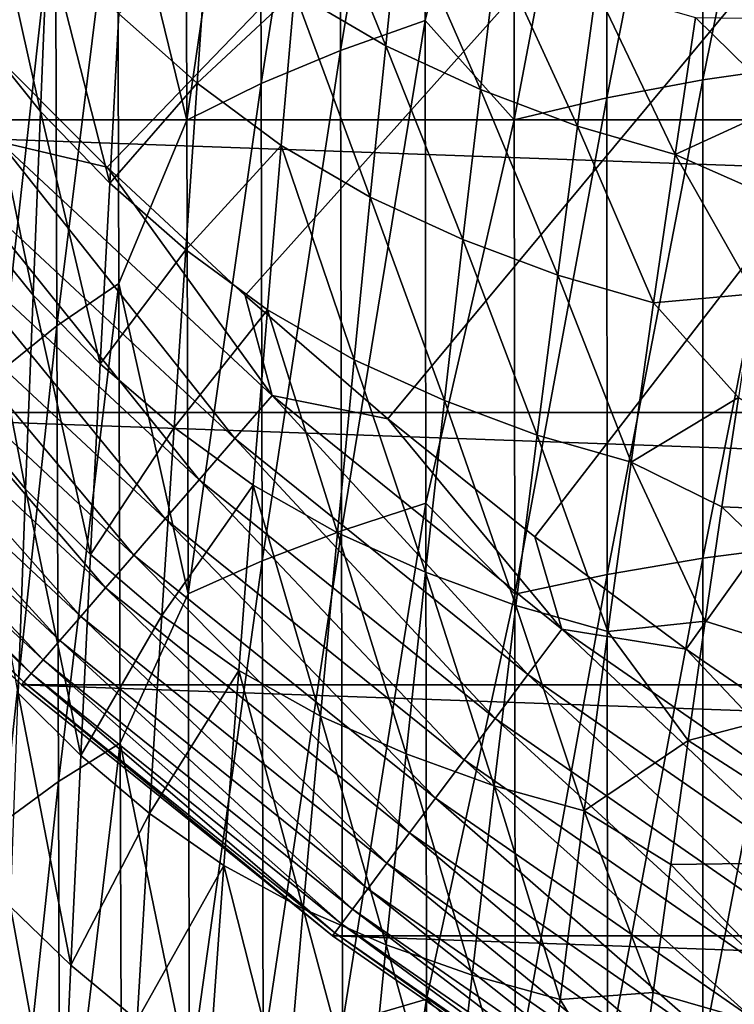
# Model space of a CAD drawing. Header units: metres. Extents: x -22 to 72, y -237 to 23.
# Tile 156 of 256: x -14.74 to -11.87, y -18.29 to -14.33. Entities that reach past the tile are written whole.
import ezdxf

# ---------------------------------------------------------------- set-up
doc = ezdxf.new("R2010")
doc.units = ezdxf.units.M
doc.layers.add('solid_509588_MEDIA_SW0001', color=7, linetype='CONTINUOUS')

msp = doc.modelspace()

# ---------------------------------------------------------------- linework, layer by layer
at = {"layer": 'solid_509588_MEDIA_SW0001'}
for points in [[(-15.440181, -13.834463, 132.530869), (-14.924617, -14.38914, 132.530869), (0, 0, 132.892746)], [(-14.924617, -14.38914, 132.530869), (-14.38914, -14.924617, 132.530869), (0, 0, 132.892746)], [(-14.38914, -14.924617, 132.530869), (-13.834463, -15.440181, 132.530869), (0, 0, 132.892746)], [(-13.834463, -15.440181, 132.530869), (-13.261327, -15.935143, 132.530869), (0, 0, 132.892746)], [(-13.261327, -15.935143, 132.530869), (-12.670495, -16.408842, 132.530869), (0, 0, 132.892746)], [(-12.670495, -16.408842, 132.530869), (-12.062758, -16.860647, 132.530869), (0, 0, 132.892746)], [(-12.062758, -16.860647, 132.530869), (-11.438926, -17.289955, 132.530869), (0, 0, 132.892746)], [(-13.113824, -12.448462, 284.905426), (-13.454556, -12.580302, 284.753174), (-13.451039, -14.455839, 285.705231)], [(-13.111146, -14.334546, 285.867401), (-13.113824, -12.448462, 284.905426), (-13.451039, -14.455839, 285.705231)], [(-12.754828, -12.878385, 285.32959), (-13.113824, -12.448462, 284.905426), (-13.111146, -14.334546, 285.867401)], [(-13.454556, -12.580302, 284.753174), (-13.775365, -12.723952, 284.580231), (-13.771029, -14.588141, 285.52182)], [(-13.451039, -14.455839, 285.705231), (-13.454556, -12.580302, 284.753174), (-13.771029, -14.588141, 285.52182)], [(-11.601084, -12.640764, 285.612396), (-11.995926, -12.702785, 285.539368), (-11.995565, -14.573061, 286.472229)], [(-11.601327, -14.516789, 286.55011), (-11.601084, -12.640764, 285.612396), (-11.995565, -14.573061, 286.472229)], [(-13.775365, -12.723952, 284.580231), (-14.074322, -12.883191, 284.389709), (-14.069214, -14.734947, 285.319977)], [(-13.771029, -14.588141, 285.52182), (-13.775365, -12.723952, 284.580231), (-14.069214, -14.734947, 285.319977)], [(-11.995926, -12.702785, 285.539368), (-12.381465, -12.782079, 285.444916), (-12.380411, -14.645411, 286.371643)], [(-11.995565, -14.573061, 286.472229), (-11.995926, -12.702785, 285.539368), (-12.380411, -14.645411, 286.371643)], [(-12.381465, -12.782079, 285.444916), (-12.754828, -12.878385, 285.32959), (-12.753013, -14.73359, 286.248962)], [(-12.380411, -14.645411, 286.371643), (-12.381465, -12.782079, 285.444916), (-12.753013, -14.73359, 286.248962)], [(-14.069214, -14.734947, 285.319977), (-14.074322, -12.883191, 284.389709), (-14.347925, -13.593718, 284.46167)], [(-12.753013, -14.73359, 286.248962), (-12.754828, -12.878385, 285.32959), (-13.111146, -14.334546, 285.867401)], [(17.00452, -14.734195), (-17.00452, -14.734195), (-18.011908, -13.484106)], [(18.011908, -13.484106), (17.00452, -14.734195), (-18.011908, -13.484106)], [(-14.347925, -13.593718, 284.46167), (-14.597678, -13.777295, 284.234131), (-14.59149, -15.561294, 285.090302)], [(-14.3423, -15.391957, 285.330017), (-14.347925, -13.593718, 284.46167), (-14.59149, -15.561294, 285.090302)], [(-14.069214, -14.734947, 285.319977), (-14.347925, -13.593718, 284.46167), (-14.3423, -15.391957, 285.330017)], [(-13.636734, -14.221607, 256.372803), (-13.587143, -13.65467, 255.303589), (-13.269675, -14.436282, 256.251282)], [(-13.587143, -13.65467, 255.303589), (-13.211161, -13.875914, 255.194061), (-13.269675, -14.436282, 256.251282)], [(-14.905726, -14.392182, 259.094055), (-14.885529, -13.687018, 258.010132), (-14.657718, -14.700506, 258.912994)], [(-14.885529, -13.687018, 258.010132), (-14.629803, -14.008239, 257.841522), (-14.657718, -14.700506, 258.912994)], [(-14.597678, -13.777295, 284.234131), (-14.820389, -13.971845, 283.990082), (-14.813759, -15.740822, 284.83374)], [(-14.59149, -15.561294, 285.090302), (-14.597678, -13.777295, 284.234131), (-14.813759, -15.740822, 284.83374)], [(-13.269675, -14.436282, 256.251282), (-13.211161, -13.875914, 255.194061), (-12.888406, -14.612183, 256.129669)], [(-13.211161, -13.875914, 255.194061), (-12.821264, -14.056985, 255.083878), (-12.888406, -14.612183, 256.129669)], [(-14.342456, -14.308442, 257.68692), (-13.984125, -13.963358, 256.48465), (-14.027579, -14.586882, 257.550537)], [(-14.027579, -14.586882, 257.550537), (-13.984125, -13.963358, 256.48465), (-13.636734, -14.221607, 256.372803)], [(-14.657718, -14.700506, 258.912994), (-14.629803, -14.008239, 257.841522), (-14.378958, -14.988876, 258.74588)], [(-14.629803, -14.008239, 257.841522), (-14.342456, -14.308442, 257.68692), (-14.378958, -14.988876, 258.74588)], [(-12.888406, -14.612183, 256.129669), (-12.821264, -14.056985, 255.083878), (-12.499289, -14.759247, 256.02417)], [(-12.821264, -14.056985, 255.083878), (-12.424137, -14.207475, 254.99025), (-12.499289, -14.759247, 256.02417)], [(-14.027579, -14.586882, 257.550537), (-13.636734, -14.221607, 256.372803), (-13.689443, -14.836746, 257.425507)], [(-13.689443, -14.836746, 257.425507), (-13.636734, -14.221607, 256.372803), (-13.331664, -15.044289, 257.291992)], [(-13.636734, -14.221607, 256.372803), (-13.269675, -14.436282, 256.251282), (-13.331664, -15.044289, 257.291992)], [(-12.499289, -14.759247, 256.02417), (-12.424137, -14.207475, 254.99025), (-12.106465, -14.873117, 255.923294)], [(-12.424137, -14.207475, 254.99025), (-12.02425, -14.323355, 254.900986), (-12.106465, -14.873117, 255.923294)], [(-14.378958, -14.988876, 258.74588), (-14.342456, -14.308442, 257.68692), (-14.027579, -14.586882, 257.550537)], [(-13.111146, -14.334546, 285.867401), (-13.451039, -14.455839, 285.705231), (-13.447466, -16.384817, 286.570648)], [(-13.108401, -16.274649, 286.742096), (-13.111146, -14.334546, 285.867401), (-13.447466, -16.384817, 286.570648)], [(-12.753013, -14.73359, 286.248962), (-13.111146, -14.334546, 285.867401), (-13.108401, -16.274649, 286.742096)], [(-12.106465, -14.873117, 255.923294), (-12.02425, -14.323355, 254.900986), (-11.668723, -14.672723, 255.318588)], [(-12.02425, -14.323355, 254.900986), (-11.613053, -14.328756, 254.663803), (-11.668723, -14.672723, 255.318588)], [(-14.926972, -15.143079, 260.15387), (-14.905726, -14.392182, 259.094055), (-14.686918, -15.43791, 259.960785)], [(-14.82178, -14.82178, 132.5121), (-14.38914, -14.924617, 132.530869), (-14.924617, -14.38914, 132.530869)], [(-14.905726, -14.392182, 259.094055), (-14.657718, -14.700506, 258.912994), (-14.686918, -15.43791, 259.960785)], [(-13.331664, -15.044289, 257.291992), (-13.269675, -14.436282, 256.251282), (-12.959374, -15.214531, 257.158966)], [(-13.269675, -14.436282, 256.251282), (-12.888406, -14.612183, 256.129669), (-12.959374, -15.214531, 257.158966)], [(-13.451039, -14.455839, 285.705231), (-13.771029, -14.588141, 285.52182), (-13.766653, -16.505135, 286.37738)], [(-13.447466, -16.384817, 286.570648), (-13.451039, -14.455839, 285.705231), (-13.766653, -16.505135, 286.37738)], [(-11.601327, -14.516789, 286.55011), (-11.995565, -14.573061, 286.472229), (-11.995138, -16.494884, 287.320313)], [(-11.601509, -16.444553, 287.402496), (-11.601327, -14.516789, 286.55011), (-11.995138, -16.494884, 287.320313)], [(-14.378958, -14.988876, 258.74588), (-14.027579, -14.586882, 257.550537), (-14.073292, -15.256817, 258.596558)], [(-14.073292, -15.256817, 258.596558), (-14.027579, -14.586882, 257.550537), (-13.689443, -14.836746, 257.425507)], [(-13.771029, -14.588141, 285.52182), (-14.069214, -14.734947, 285.319977), (-14.064092, -16.638786, 286.164886)], [(-13.766653, -16.505135, 286.37738), (-13.771029, -14.588141, 285.52182), (-14.064092, -16.638786, 286.164886)], [(-11.995565, -14.573061, 286.472229), (-12.380411, -14.645411, 286.371643), (-12.379287, -16.560005, 287.214111)], [(-11.995138, -16.494884, 287.320313), (-11.995565, -14.573061, 286.472229), (-12.379287, -16.560005, 287.214111)], [(-12.959374, -15.214531, 257.158966), (-12.888406, -14.612183, 256.129669), (-12.578593, -15.357651, 257.041473)], [(-12.888406, -14.612183, 256.129669), (-12.499289, -14.759247, 256.02417), (-12.578593, -15.357651, 257.041473)], [(-12.380411, -14.645411, 286.371643), (-12.753013, -14.73359, 286.248962), (-12.751127, -16.639683, 287.084656)], [(-12.379287, -16.560005, 287.214111), (-12.380411, -14.645411, 286.371643), (-12.751127, -16.639683, 287.084656)], [(-12.106465, -14.873117, 255.923294), (-11.668723, -14.672723, 255.318588), (-11.727309, -15.041, 255.975342)], [(-14.686918, -15.43791, 259.960785), (-14.657718, -14.700506, 258.912994), (-14.416986, -15.713855, 259.781494)], [(-14.657718, -14.700506, 258.912994), (-14.378958, -14.988876, 258.74588), (-14.416986, -15.713855, 259.781494)], [(15.90965, -15.910117), (-15.90965, -15.910117), (-17.00452, -14.734195)], [(17.00452, -14.734195), (15.90965, -15.910117), (-17.00452, -14.734195)], [(-14.064092, -16.638786, 286.164886), (-14.069214, -14.734947, 285.319977), (-14.3423, -15.391957, 285.330017)], [(-12.751127, -16.639683, 287.084656), (-12.753013, -14.73359, 286.248962), (-13.108401, -16.274649, 286.742096)], [(-12.578593, -15.357651, 257.041473), (-12.499289, -14.759247, 256.02417), (-12.193141, -15.469033, 256.928894)], [(-12.499289, -14.759247, 256.02417), (-12.106465, -14.873117, 255.923294), (-12.193141, -15.469033, 256.928894)], [(-14.982952, -14.982952, 132.463425), (-13.875906, -16.013649, 132.463425), (-14.82178, -14.82178, 132.5121)], [(-14.82178, -14.82178, 132.5121), (-13.726642, -15.84139, 132.5121), (-14.38914, -14.924617, 132.530869)], [(-13.875906, -16.013649, 132.463425), (-13.726642, -15.84139, 132.5121), (-14.82178, -14.82178, 132.5121)], [(-14.073292, -15.256817, 258.596558), (-13.689443, -14.836746, 257.425507), (-13.744699, -15.497634, 258.458466)], [(-13.744699, -15.497634, 258.458466), (-13.689443, -14.836746, 257.425507), (-13.396496, -15.697518, 258.313049)], [(-13.689443, -14.836746, 257.425507), (-13.331664, -15.044289, 257.291992), (-13.396496, -15.697518, 258.313049)], [(-12.193141, -15.469033, 256.928894), (-12.106465, -14.873117, 255.923294), (-11.788642, -15.43365, 256.632904)], [(-12.106465, -14.873117, 255.923294), (-11.727309, -15.041, 255.975342), (-11.788642, -15.43365, 256.632904)], [(-13.726642, -15.84139, 132.5121), (-13.834463, -15.440181, 132.530869), (-14.38914, -14.924617, 132.530869)], [(-15.138326, -15.138326, 132.385696), (-14.019799, -16.17971, 132.385696), (-14.982952, -14.982952, 132.463425)], [(-14.019799, -16.17971, 132.385696), (-13.875906, -16.013649, 132.463425), (-14.982952, -14.982952, 132.463425)], [(-14.416986, -15.713855, 259.781494), (-14.378958, -14.988876, 258.74588), (-14.073292, -15.256817, 258.596558)], [(-13.396496, -15.697518, 258.313049), (-13.331664, -15.044289, 257.291992), (-13.033475, -15.861647, 258.16861)], [(-13.331664, -15.044289, 257.291992), (-12.959374, -15.214531, 257.158966), (-13.033475, -15.861647, 258.16861)], [(-15.285296, -15.285296, 132.280243), (-14.15591, -16.336792, 132.280243), (-15.138326, -15.138326, 132.385696)], [(-14.15591, -16.336792, 132.280243), (-14.019799, -16.17971, 132.385696), (-15.138326, -15.138326, 132.385696)], [(-14.948964, -15.937087, 261.186218), (-14.926972, -15.143079, 260.15387), (-14.717037, -16.217873, 260.981476)], [(-14.926972, -15.143079, 260.15387), (-14.686918, -15.43791, 259.960785), (-14.717037, -16.217873, 260.981476)], [(-13.033475, -15.861647, 258.16861), (-12.959374, -15.214531, 257.158966), (-12.661296, -16.000332, 258.039154)], [(-12.959374, -15.214531, 257.158966), (-12.578593, -15.357651, 257.041473), (-12.661296, -16.000332, 258.039154)], [(-14.416986, -15.713855, 259.781494), (-14.073292, -15.256817, 258.596558), (-14.120762, -15.97067, 259.619415)], [(-14.120762, -15.97067, 259.619415), (-14.073292, -15.256817, 258.596558), (-13.744699, -15.497634, 258.458466)], [(-15.421399, -15.421399, 132.148819), (-14.281957, -16.482258, 132.148819), (-15.285296, -15.285296, 132.280243)], [(-14.281957, -16.482258, 132.148819), (-14.15591, -16.336792, 132.280243), (-15.285296, -15.285296, 132.280243)], [(-12.661296, -16.000332, 258.039154), (-12.578593, -15.357651, 257.041473), (-12.283467, -16.108776, 257.914764)], [(-12.578593, -15.357651, 257.041473), (-12.193141, -15.469033, 256.928894), (-12.283467, -16.108776, 257.914764)], [(-15.544353, -15.544353, 131.993607), (-14.395825, -16.613668, 131.993607), (-15.421399, -15.421399, 132.148819)], [(-14.395825, -16.613668, 131.993607), (-14.281957, -16.482258, 132.148819), (-15.421399, -15.421399, 132.148819)], [(-14.3423, -15.391957, 285.330017), (-14.59149, -15.561294, 285.090302), (-14.585357, -17.392244, 285.866791)], [(-14.336691, -17.237984, 286.11795), (-14.3423, -15.391957, 285.330017), (-14.585357, -17.392244, 285.866791)], [(-14.064092, -16.638786, 286.164886), (-14.3423, -15.391957, 285.330017), (-14.336691, -17.237984, 286.11795)], [(-14.717037, -16.217873, 260.981476), (-14.686918, -15.43791, 259.960785), (-14.456101, -16.480841, 260.790344)], [(-14.686918, -15.43791, 259.960785), (-14.416986, -15.713855, 259.781494), (-14.456101, -16.480841, 260.790344)], [(-13.726642, -15.84139, 132.5121), (-13.261327, -15.935143, 132.530869), (-13.834463, -15.440181, 132.530869)], [(-12.193141, -15.469033, 256.928894), (-11.788642, -15.43365, 256.632904), (-11.852414, -15.849887, 257.288849)], [(-14.120762, -15.97067, 259.619415), (-13.744699, -15.497634, 258.458466), (-13.801938, -16.201822, 259.468414)], [(-13.801938, -16.201822, 259.468414), (-13.744699, -15.497634, 258.458466), (-13.463537, -16.393557, 259.311249)], [(-13.744699, -15.497634, 258.458466), (-13.396496, -15.697518, 258.313049), (-13.463537, -16.393557, 259.311249)], [(-12.283467, -16.108776, 257.914764), (-12.193141, -15.469033, 256.928894), (-11.852414, -15.849887, 257.288849)], [(-15.652095, -15.652095, 131.817245), (-14.495607, -16.728823, 131.817245), (-15.544353, -15.544353, 131.993607)], [(-14.495607, -16.728823, 131.817245), (-14.395825, -16.613668, 131.993607), (-15.544353, -15.544353, 131.993607)], [(-14.59149, -15.561294, 285.090302), (-14.813759, -15.740822, 284.83374), (-14.807231, -17.555862, 285.598419)], [(-14.585357, -17.392244, 285.866791), (-14.59149, -15.561294, 285.090302), (-14.807231, -17.555862, 285.598419)], [(-15.74282, -15.74282, 131.622665), (-14.579629, -16.825788, 131.622665), (-15.652095, -15.652095, 131.817245)], [(-14.579629, -16.825788, 131.622665), (-14.495607, -16.728823, 131.817245), (-15.652095, -15.652095, 131.817245)], [(-13.463537, -16.393557, 259.311249), (-13.396496, -15.697518, 258.313049), (-13.11001, -16.551147, 259.155457)], [(-13.396496, -15.697518, 258.313049), (-13.033475, -15.861647, 258.16861), (-13.11001, -16.551147, 259.155457)], [(-15.815006, -15.815006, 131.413147), (-14.646482, -16.902941, 131.413147), (-15.74282, -15.74282, 131.622665)], [(-14.646482, -16.902941, 131.413147), (-14.579629, -16.825788, 131.622665), (-15.74282, -15.74282, 131.622665)], [(-14.456101, -16.480841, 260.790344), (-14.416986, -15.713855, 259.781494), (-14.120762, -15.97067, 259.619415)], [(-15.867444, -15.867444, 131.192184), (-14.695045, -16.958986, 131.192184), (-15.815006, -15.815006, 131.413147)], [(-14.695045, -16.958986, 131.192184), (-14.646482, -16.902941, 131.413147), (-15.815006, -15.815006, 131.413147)], [(-13.875906, -16.013649, 132.463425), (-12.698151, -16.962744, 132.463425), (-13.726642, -15.84139, 132.5121)], [(-13.726642, -15.84139, 132.5121), (-12.561557, -16.780275, 132.5121), (-13.261327, -15.935143, 132.530869)], [(-12.698151, -16.962744, 132.463425), (-12.561557, -16.780275, 132.5121), (-13.726642, -15.84139, 132.5121)], [(-13.11001, -16.551147, 259.155457), (-13.033475, -15.861647, 258.16861), (-12.746641, -16.684938, 259.014069)], [(-13.033475, -15.861647, 258.16861), (-12.661296, -16.000332, 258.039154), (-12.746641, -16.684938, 259.014069)], [(-12.283467, -16.108776, 257.914764), (-11.852414, -15.849887, 257.288849), (-11.918215, -16.288235, 257.939941)], [(-11.918215, -16.288235, 257.939941), (-11.852414, -15.849887, 257.288849), (-11.07306, -16.322765, 257.545593)], [(-15.899254, -15.899254, 130.963501), (-15.909903, -15.909903, 130.73114), (-14.734366, -17.004366, 130.73114)], [(-15.899254, -15.899254, 130.963501), (-14.724504, -16.992985, 130.963501), (-15.867444, -15.867444, 131.192184)], [(-15.899254, -15.899254, 130.963501), (-14.734366, -17.004366, 130.73114), (-14.724504, -16.992985, 130.963501)], [(-14.724504, -16.992985, 130.963501), (-14.695045, -16.958986, 131.192184), (-15.867444, -15.867444, 131.192184)], [(-15.909903, -15.909903, 130.73114), (-15.90965, -15.910117), (-14.734352, -17.004372)], [(-14.734366, -17.004366, 130.73114), (-15.909903, -15.909903, 130.73114), (-14.734352, -17.004372)], [(14.734352, -17.004372), (-14.734352, -17.004372), (-15.90965, -15.910117)], [(15.90965, -15.910117), (14.734352, -17.004372), (-15.90965, -15.910117)], [(-14.948964, -15.937087, 261.186218), (-14.717037, -16.217873, 260.981476), (-14.747706, -17.037817, 261.971741)], [(-12.561557, -16.780275, 132.5121), (-12.670495, -16.408842, 132.530869), (-13.261327, -15.935143, 132.530869)], [(-14.456101, -16.480841, 260.790344), (-14.120762, -15.97067, 259.619415), (-14.169486, -16.725952, 260.615845)], [(-14.169486, -16.725952, 260.615845), (-14.120762, -15.97067, 259.619415), (-13.801938, -16.201822, 259.468414)], [(-14.019799, -16.17971, 132.385696), (-12.829831, -17.138649, 132.385696), (-13.875906, -16.013649, 132.463425)], [(-12.829831, -17.138649, 132.385696), (-12.698151, -16.962744, 132.463425), (-13.875906, -16.013649, 132.463425)], [(-12.746641, -16.684938, 259.014069), (-12.661296, -16.000332, 258.039154), (-12.376631, -16.790018, 258.877899)], [(-12.661296, -16.000332, 258.039154), (-12.283467, -16.108776, 257.914764), (-12.376631, -16.790018, 258.877899)], [(-12.376631, -16.790018, 258.877899), (-12.283467, -16.108776, 257.914764), (-11.985814, -16.748404, 258.585144)], [(-12.283467, -16.108776, 257.914764), (-11.918215, -16.288235, 257.939941), (-11.985814, -16.748404, 258.585144)], [(-14.747706, -17.037817, 261.971741), (-14.717037, -16.217873, 260.981476), (-14.495872, -17.2873, 261.769165)], [(-14.717037, -16.217873, 260.981476), (-14.456101, -16.480841, 260.790344), (-14.495872, -17.2873, 261.769165)], [(-14.169486, -16.725952, 260.615845), (-13.801938, -16.201822, 259.468414), (-13.86059, -16.946863, 260.452179)], [(-14.15591, -16.336792, 132.280243), (-12.95439, -17.305038, 132.280243), (-14.019799, -16.17971, 132.385696)], [(-12.95439, -17.305038, 132.280243), (-12.829831, -17.138649, 132.385696), (-14.019799, -16.17971, 132.385696)], [(-13.86059, -16.946863, 260.452179), (-13.801938, -16.201822, 259.468414), (-13.532155, -17.129993, 260.283417)], [(-13.801938, -16.201822, 259.468414), (-13.463537, -16.393557, 259.311249), (-13.532155, -17.129993, 260.283417)], [(-13.108401, -16.274649, 286.742096), (-13.447466, -16.384817, 286.570648), (-13.44383, -18.365223, 287.346436)], [(-13.10558, -18.26676, 287.526398), (-13.108401, -16.274649, 286.742096), (-13.44383, -18.365223, 287.346436)], [(-12.751127, -16.639683, 287.084656), (-13.108401, -16.274649, 286.742096), (-13.10558, -18.26676, 287.526398)], [(-11.985814, -16.748404, 258.585144), (-11.918215, -16.288235, 257.939941), (-11.183368, -16.999865, 258.472473)], [(-11.918215, -16.288235, 257.939941), (-11.07306, -16.322765, 257.545593), (-11.183368, -16.999865, 258.472473)], [(-14.281957, -16.482258, 132.148819), (-13.069737, -17.459126, 132.148819), (-14.15591, -16.336792, 132.280243)], [(-13.069737, -17.459126, 132.148819), (-12.95439, -17.305038, 132.280243), (-14.15591, -16.336792, 132.280243)], [(-13.447466, -16.384817, 286.570648), (-13.766653, -16.505135, 286.37738), (-13.762233, -18.472908, 287.144135)], [(-13.44383, -18.365223, 287.346436), (-13.447466, -16.384817, 286.570648), (-13.762233, -18.472908, 287.144135)], [(-13.532155, -17.129993, 260.283417), (-13.463537, -16.393557, 259.311249), (-13.188285, -17.280649, 260.116455)], [(-13.463537, -16.393557, 259.311249), (-13.11001, -16.551147, 259.155457), (-13.188285, -17.280649, 260.116455)], [(-12.561557, -16.780275, 132.5121), (-12.062758, -16.860647, 132.530869), (-12.670495, -16.408842, 132.530869)], [(-11.601509, -16.444553, 287.402496), (-11.995138, -16.494884, 287.320313), (-11.994637, -18.466375, 288.080536)], [(-11.601624, -18.422146, 288.166473), (-11.601509, -16.444553, 287.402496), (-11.994637, -18.466375, 288.080536)], [(-14.495872, -17.2873, 261.769165), (-14.456101, -16.480841, 260.790344), (-14.169486, -16.725952, 260.615845)], [(-14.395825, -16.613668, 131.993607), (-13.173942, -17.598326, 131.993607), (-14.281957, -16.482258, 132.148819)], [(-13.173942, -17.598326, 131.993607), (-13.069737, -17.459126, 132.148819), (-14.281957, -16.482258, 132.148819)], [(-11.995138, -16.494884, 287.320313), (-12.379287, -16.560005, 287.214111), (-12.378083, -18.524004, 287.969391)], [(-11.994637, -18.466375, 288.080536), (-11.995138, -16.494884, 287.320313), (-12.378083, -18.524004, 287.969391)], [(-13.766653, -16.505135, 286.37738), (-14.064092, -16.638786, 286.164886), (-14.058952, -18.592663, 286.921722)], [(-13.762233, -18.472908, 287.144135), (-13.766653, -16.505135, 286.37738), (-14.058952, -18.592663, 286.921722)], [(-13.188285, -17.280649, 260.116455), (-13.11001, -16.551147, 259.155457), (-12.833874, -17.409119, 259.963196)], [(-13.11001, -16.551147, 259.155457), (-12.746641, -16.684938, 259.014069), (-12.833874, -17.409119, 259.963196)], [(-12.379287, -16.560005, 287.214111), (-12.751127, -16.639683, 287.084656), (-12.749163, -18.594822, 287.833801)], [(-12.378083, -18.524004, 287.969391), (-12.379287, -16.560005, 287.214111), (-12.749163, -18.594822, 287.833801)], [(-14.495607, -16.728823, 131.817245), (-13.265254, -17.720304, 131.817245), (-14.395825, -16.613668, 131.993607)], [(-13.265254, -17.720304, 131.817245), (-13.173942, -17.598326, 131.993607), (-14.395825, -16.613668, 131.993607)], [(-14.058952, -18.592663, 286.921722), (-14.064092, -16.638786, 286.164886), (-14.336691, -17.237984, 286.11795)], [(-12.749163, -18.594822, 287.833801), (-12.751127, -16.639683, 287.084656), (-13.10558, -18.26676, 287.526398)], [(-12.833874, -17.409119, 259.963196), (-12.746641, -16.684938, 259.014069), (-12.471823, -17.510435, 259.815308)], [(-12.746641, -16.684938, 259.014069), (-12.376631, -16.790018, 258.877899), (-12.471823, -17.510435, 259.815308)], [(-14.579629, -16.825788, 131.622665), (-13.342144, -17.823017, 131.622665), (-14.495607, -16.728823, 131.817245)], [(-14.495872, -17.2873, 261.769165), (-14.169486, -16.725952, 260.615845), (-14.218962, -17.520172, 261.58255)], [(-13.342144, -17.823017, 131.622665), (-13.265254, -17.720304, 131.817245), (-14.495607, -16.728823, 131.817245)], [(-14.218962, -17.520172, 261.58255), (-14.169486, -16.725952, 260.615845), (-13.86059, -16.946863, 260.452179)], [(-12.376631, -16.790018, 258.877899), (-11.985814, -16.748404, 258.585144), (-12.054617, -17.227606, 259.220062)], [(-12.054617, -17.227606, 259.220062), (-11.985814, -16.748404, 258.585144), (-11.183368, -16.999865, 258.472473)], [(-12.698151, -16.962744, 132.463425), (-11.455689, -17.825401, 132.463425), (-12.561557, -16.780275, 132.5121)], [(-12.561557, -16.780275, 132.5121), (-11.332459, -17.633652, 132.5121), (-12.062758, -16.860647, 132.530869)], [(-11.455689, -17.825401, 132.463425), (-11.332459, -17.633652, 132.5121), (-12.561557, -16.780275, 132.5121)], [(-12.471823, -17.510435, 259.815308), (-12.376631, -16.790018, 258.877899), (-12.054617, -17.227606, 259.220062)], [(-14.646482, -16.902941, 131.413147), (-13.403322, -17.904743, 131.413147), (-14.579629, -16.825788, 131.622665)], [(-13.403322, -17.904743, 131.413147), (-13.342144, -17.823017, 131.622665), (-14.579629, -16.825788, 131.622665)], [(-11.332459, -17.633652, 132.5121), (-11.438926, -17.289955, 132.530869), (-12.062758, -16.860647, 132.530869)], [(-14.695045, -16.958986, 131.192184), (-13.447763, -17.964109, 131.192184), (-14.646482, -16.902941, 131.413147)], [(-13.447763, -17.964109, 131.192184), (-13.403322, -17.904743, 131.413147), (-14.646482, -16.902941, 131.413147)], [(-14.724504, -16.992985, 130.963501), (-13.474723, -18.000122, 130.963501), (-14.695045, -16.958986, 131.192184)], [(-13.474723, -18.000122, 130.963501), (-13.447763, -17.964109, 131.192184), (-14.695045, -16.958986, 131.192184)], [(-14.218962, -17.520172, 261.58255), (-13.86059, -16.946863, 260.452179), (-13.920087, -17.73031, 261.406494)], [(-13.920087, -17.73031, 261.406494), (-13.86059, -16.946863, 260.452179), (-13.601717, -17.904415, 261.226379)], [(-13.86059, -16.946863, 260.452179), (-13.532155, -17.129993, 260.283417), (-13.601717, -17.904415, 261.226379)], [(-12.829831, -17.138649, 132.385696), (-11.574485, -18.01025, 132.385696), (-12.698151, -16.962744, 132.463425)], [(-11.574485, -18.01025, 132.385696), (-11.455689, -17.825401, 132.463425), (-12.698151, -16.962744, 132.463425)], [(-14.724504, -16.992985, 130.963501), (-14.734366, -17.004366, 130.73114), (-13.483747, -18.012178, 130.73114)], [(-14.734366, -17.004366, 130.73114), (-14.734352, -17.004372), (-13.483805, -18.012094)], [(-13.483747, -18.012178, 130.73114), (-14.734366, -17.004366, 130.73114), (-13.483805, -18.012094)], [(13.483805, -18.012094), (-13.483805, -18.012094), (-14.734352, -17.004372)], [(14.734352, -17.004372), (13.483805, -18.012094), (-14.734352, -17.004372)], [(-14.724504, -16.992985, 130.963501), (-13.483747, -18.012178, 130.73114), (-13.474723, -18.000122, 130.963501)], [(-12.054617, -17.227606, 259.220062), (-11.183368, -16.999865, 258.472473), (-11.296077, -17.715069, 259.373688)], [(-14.778558, -17.895168, 262.928162), (-14.747706, -17.037817, 261.971741), (-14.535859, -18.130705, 262.7146)], [(-14.747706, -17.037817, 261.971741), (-14.495872, -17.2873, 261.769165), (-14.535859, -18.130705, 262.7146)], [(-13.601717, -17.904415, 261.226379), (-13.532155, -17.129993, 260.283417), (-13.267604, -18.047771, 261.048401)], [(-13.532155, -17.129993, 260.283417), (-13.188285, -17.280649, 260.116455), (-13.267604, -18.047771, 261.048401)], [(-12.95439, -17.305038, 132.280243), (-11.686856, -18.185102, 132.280243), (-12.829831, -17.138649, 132.385696)], [(-11.686856, -18.185102, 132.280243), (-11.574485, -18.01025, 132.385696), (-12.829831, -17.138649, 132.385696)], [(-14.336691, -17.237984, 286.11795), (-14.585357, -17.392244, 285.866791), (-14.579286, -19.268223, 286.56134)], [(-14.3311, -19.129898, 286.823151), (-14.336691, -17.237984, 286.11795), (-14.579286, -19.268223, 286.56134)], [(-14.058952, -18.592663, 286.921722), (-14.336691, -17.237984, 286.11795), (-14.3311, -19.129898, 286.823151)], [(-12.471823, -17.510435, 259.815308), (-12.054617, -17.227606, 259.220062), (-12.124414, -17.725628, 259.844269)], [(-12.124414, -17.725628, 259.844269), (-12.054617, -17.227606, 259.220062), (-11.296077, -17.715069, 259.373688)], [(-13.267604, -18.047771, 261.048401), (-13.188285, -17.280649, 260.116455), (-12.922239, -18.170523, 260.883453)], [(-13.188285, -17.280649, 260.116455), (-12.833874, -17.409119, 259.963196), (-12.922239, -18.170523, 260.883453)], [(-14.535859, -18.130705, 262.7146), (-14.495872, -17.2873, 261.769165), (-14.218962, -17.520172, 261.58255)], [(-13.069737, -17.459126, 132.148819), (-11.790917, -18.347027, 132.148819), (-12.95439, -17.305038, 132.280243)], [(-11.790917, -18.347027, 132.148819), (-11.686856, -18.185102, 132.280243), (-12.95439, -17.305038, 132.280243)], [(-14.585357, -17.392244, 285.866791), (-14.807231, -17.555862, 285.598419), (-14.800818, -19.415005, 286.282013)], [(-14.579286, -19.268223, 286.56134), (-14.585357, -17.392244, 285.866791), (-14.800818, -19.415005, 286.282013)], [(-12.922239, -18.170523, 260.883453), (-12.833874, -17.409119, 259.963196), (-12.568231, -18.267704, 260.723999)], [(-12.833874, -17.409119, 259.963196), (-12.471823, -17.510435, 259.815308), (-12.568231, -18.267704, 260.723999)], [(-13.173942, -17.598326, 131.993607), (-11.884926, -18.493305, 131.993607), (-13.069737, -17.459126, 132.148819)], [(-11.884926, -18.493305, 131.993607), (-11.790917, -18.347027, 132.148819), (-13.069737, -17.459126, 132.148819)], [(-14.535859, -18.130705, 262.7146), (-14.218962, -17.520172, 261.58255), (-14.268686, -18.350845, 262.516266)], [(-14.268686, -18.350845, 262.516266), (-14.218962, -17.520172, 261.58255), (-13.920087, -17.73031, 261.406494)], [(-12.568231, -18.267704, 260.723999), (-12.471823, -17.510435, 259.815308), (-12.194613, -18.239464, 260.453827)], [(-12.471823, -17.510435, 259.815308), (-12.124414, -17.725628, 259.844269), (-12.194613, -18.239464, 260.453827)], [(-13.265254, -17.720304, 131.817245), (-11.967303, -18.621487, 131.817245), (-13.173942, -17.598326, 131.993607)], [(-11.967303, -18.621487, 131.817245), (-11.884926, -18.493305, 131.993607), (-13.173942, -17.598326, 131.993607)], [(-13.342144, -17.823017, 131.622665), (-12.03667, -18.729424, 131.622665), (-13.265254, -17.720304, 131.817245)], [(-12.03667, -18.729424, 131.622665), (-11.967303, -18.621487, 131.817245), (-13.265254, -17.720304, 131.817245)], [(-12.124414, -17.725628, 259.844269), (-11.296077, -17.715069, 259.373688), (-11.410227, -18.466106, 260.24646)], [(-14.268686, -18.350845, 262.516266), (-13.920087, -17.73031, 261.406494), (-13.979861, -18.549723, 262.328125)], [(-13.979861, -18.549723, 262.328125), (-13.920087, -17.73031, 261.406494), (-13.67159, -18.714417, 262.136932)], [(-13.920087, -17.73031, 261.406494), (-13.601717, -17.904415, 261.226379), (-13.67159, -18.714417, 262.136932)], [(-12.194613, -18.239464, 260.453827), (-12.124414, -17.725628, 259.844269), (-11.410227, -18.466106, 260.24646)], [(-13.403322, -17.904743, 131.413147), (-12.091863, -18.815306, 131.413147), (-13.342144, -17.823017, 131.622665)], [(-12.091863, -18.815306, 131.413147), (-12.03667, -18.729424, 131.622665), (-13.342144, -17.823017, 131.622665)], [(-14.809225, -18.787357, 263.847443), (-14.778558, -17.895168, 262.928162), (-14.575628, -19.008526, 263.623291)], [(-14.778558, -17.895168, 262.928162), (-14.535859, -18.130705, 262.7146), (-14.575628, -19.008526, 263.623291)], [(-13.67159, -18.714417, 262.136932), (-13.601717, -17.904415, 261.226379), (-13.347271, -18.850138, 261.948212)], [(-13.601717, -17.904415, 261.226379), (-13.267604, -18.047771, 261.048401), (-13.347271, -18.850138, 261.948212)], [(-13.447763, -17.964109, 131.192184), (-12.131955, -18.877691, 131.192184), (-13.403322, -17.904743, 131.413147)], [(-12.131955, -18.877691, 131.192184), (-12.091863, -18.815306, 131.413147), (-13.403322, -17.904743, 131.413147)], [(-13.474723, -18.000122, 130.963501), (-12.156277, -18.915535, 130.963501), (-13.447763, -17.964109, 131.192184)], [(-12.156277, -18.915535, 130.963501), (-12.131955, -18.877691, 131.192184), (-13.447763, -17.964109, 131.192184)], [(12.164405, -18.928194), (-12.164405, -18.928194), (-13.483805, -18.012094)], [(-13.483747, -18.012178, 130.73114), (-13.483805, -18.012094), (-12.164405, -18.928194)], [(13.483805, -18.012094), (12.164405, -18.928194), (-13.483805, -18.012094)], [(-13.474723, -18.000122, 130.963501), (-13.483747, -18.012178, 130.73114), (-12.164418, -18.928204, 130.73114)], [(-12.164418, -18.928204, 130.73114), (-13.483747, -18.012178, 130.73114), (-12.164405, -18.928194)], [(-13.474723, -18.000122, 130.963501), (-12.164418, -18.928204, 130.73114), (-12.156277, -18.915535, 130.963501)], [(-13.347271, -18.850138, 261.948212), (-13.267604, -18.047771, 261.048401), (-13.010983, -18.966801, 261.77179)], [(-13.267604, -18.047771, 261.048401), (-12.922239, -18.170523, 260.883453), (-13.010983, -18.966801, 261.77179)], [(-14.575628, -19.008526, 263.623291), (-14.535859, -18.130705, 262.7146), (-14.268686, -18.350845, 262.516266)], [(-13.010983, -18.966801, 261.77179), (-12.922239, -18.170523, 260.883453), (-12.665044, -19.059498, 261.600922)], [(-12.922239, -18.170523, 260.883453), (-12.568231, -18.267704, 260.723999), (-12.665044, -19.059498, 261.600922)], [(-13.10558, -18.26676, 287.526398), (-13.44383, -18.365223, 287.346436), (-13.440123, -20.395046, 288.029694)], [(-13.102675, -20.308874, 288.217316), (-13.10558, -18.26676, 287.526398), (-13.440123, -20.395046, 288.029694)], [(-12.749163, -18.594822, 287.833801), (-13.10558, -18.26676, 287.526398), (-13.102675, -20.308874, 288.217316)], [(-12.665044, -19.059498, 261.600922), (-12.568231, -18.267704, 260.723999), (-12.264951, -18.768383, 261.048035)], [(-12.568231, -18.267704, 260.723999), (-12.194613, -18.239464, 260.453827), (-12.264951, -18.768383, 261.048035)], [(-12.264951, -18.768383, 261.048035), (-12.194613, -18.239464, 260.453827), (-11.410227, -18.466106, 260.24646)]]:
    msp.add_3dface(points, dxfattribs=at)

doc.saveas('drawing.dxf')
